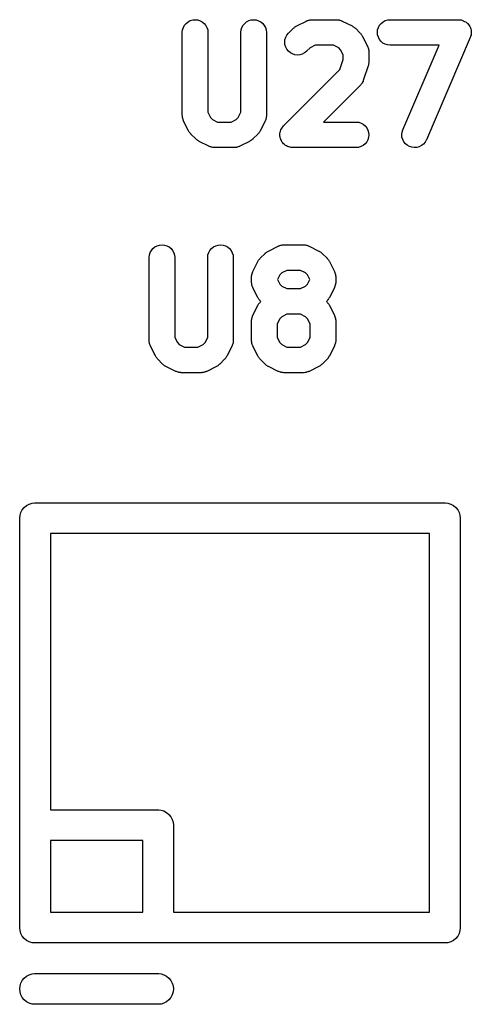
# Model space of a CAD drawing. Extents: x 57.3 to 93.1, y -79.3 to -45.8.
# Tile 13 of 33: x 69.4 to 71.6, y -58.9 to -54.1. Entities that reach past the tile are written whole.
import ezdxf

# ---------------------------------------------------------------- set-up
doc = ezdxf.new("R2010")
doc.units = 0
doc.header["$MEASUREMENT"] = 0
doc.layers.add('BLACK', color=7, linetype='CONTINUOUS')

msp = doc.modelspace()

# ---------------------------------------------------------------- linework, layer by layer
at = {"layer": 'BLACK', "linetype": 'CONTINUOUS'}
for p, q in [((70.2372, -54.0815), (70.2467, -54.0739)), ((70.2467, -54.0739), (70.2575, -54.0682)), ((70.2575, -54.0682), (70.2692, -54.0648)), ((70.2692, -54.0648), (70.2814, -54.0637)), ((70.2814, -54.0637), (70.2935, -54.065)), ((70.2935, -54.065), (70.3052, -54.0686)), ((70.3052, -54.0686), (70.3159, -54.0744)), ((70.3159, -54.0744), (70.3253, -54.0821)), ((70.5229, -54.0815), (70.5324, -54.0739)), ((70.5324, -54.0739), (70.5433, -54.0682)), ((70.5433, -54.0682), (70.555, -54.0648)), ((70.555, -54.0648), (70.5671, -54.0637)), ((70.5671, -54.0637), (70.5792, -54.065)), ((70.5792, -54.065), (70.5909, -54.0686)), ((70.5909, -54.0686), (70.6016, -54.0744)), ((70.6016, -54.0744), (70.611, -54.0821)), ((70.7768, -54.0941), (70.8244, -54.0703)), ((70.8244, -54.0703), (70.8252, -54.0699)), ((70.8252, -54.0699), (70.8269, -54.0693)), ((70.8269, -54.0693), (70.8286, -54.0684)), ((70.8286, -54.0684), (70.8327, -54.0672)), ((70.8327, -54.0672), (70.8367, -54.0657)), ((70.8367, -54.0657), (70.8385, -54.0654)), ((70.8385, -54.0654), (70.8402, -54.0649)), ((70.8402, -54.0649), (70.8445, -54.0645)), ((70.8445, -54.0645), (70.8487, -54.0638)), ((70.8487, -54.0638), (70.8505, -54.0639)), ((70.8505, -54.0639), (70.8524, -54.0637)), ((70.8524, -54.0637), (70.9714, -54.0637)), ((70.9714, -54.0637), (70.9723, -54.0637)), ((70.9723, -54.0637), (70.9741, -54.0639)), ((70.9741, -54.0639), (70.976, -54.0639)), ((70.976, -54.0639), (70.9802, -54.0646)), ((70.9802, -54.0646), (70.9844, -54.0651)), ((70.9844, -54.0651), (70.9862, -54.0656)), ((70.9862, -54.0656), (70.988, -54.0659)), ((70.988, -54.0659), (70.992, -54.0675)), ((70.992, -54.0675), (70.996, -54.0687)), ((70.996, -54.0687), (70.9977, -54.0696)), ((70.9977, -54.0696), (70.9994, -54.0703)), ((70.9994, -54.0703), (71.047, -54.0941)), ((71.1893, -54.0818), (71.1987, -54.0741)), ((71.1987, -54.0741), (71.2095, -54.0684)), ((71.2095, -54.0684), (71.2212, -54.0649)), ((71.2212, -54.0649), (71.2333, -54.0637)), ((71.2333, -54.0637), (71.5667, -54.0637)), ((71.5667, -54.0637), (71.5675, -54.0637)), ((71.5675, -54.0637), (71.5678, -54.0637)), ((71.5678, -54.0637), (71.568, -54.0637)), ((71.568, -54.0637), (71.5738, -54.0644)), ((71.5738, -54.0644), (71.5797, -54.0651)), ((71.5797, -54.0651), (71.5799, -54.0651)), ((71.5799, -54.0651), (71.5801, -54.0651)), ((71.5801, -54.0651), (71.5857, -54.067)), ((71.5857, -54.067), (71.5913, -54.0687)), ((71.5913, -54.0687), (71.5915, -54.0688)), ((71.5915, -54.0688), (71.5917, -54.0689)), ((71.5917, -54.0689), (71.5968, -54.0718)), ((71.5968, -54.0718), (71.602, -54.0746)), ((71.602, -54.0746), (71.6021, -54.0748)), ((71.6021, -54.0748), (71.6023, -54.0749)), ((71.6023, -54.0749), (71.6068, -54.0787)), ((71.6068, -54.0787), (71.6113, -54.0825)), ((70.2185, -54.1253), (70.2198, -54.1132)), ((70.2185, -54.1262), (70.2185, -54.1253)), ((70.2185, -54.531), (70.2185, -54.1262)), ((70.2198, -54.1132), (70.2235, -54.1016)), ((70.2235, -54.1016), (70.2294, -54.0909)), ((70.2294, -54.0909), (70.2372, -54.0815)), ((70.3253, -54.0821), (70.333, -54.0916)), ((70.333, -54.0916), (70.3387, -54.1024)), ((70.3387, -54.1024), (70.3423, -54.114)), ((70.3423, -54.114), (70.3435, -54.1262)), ((70.3435, -54.1262), (70.3435, -54.5162)), ((70.5042, -54.1253), (70.5055, -54.1132)), ((70.5042, -54.1262), (70.5042, -54.1253)), ((70.5042, -54.5162), (70.5042, -54.1262)), ((70.5055, -54.1132), (70.5092, -54.1016)), ((70.5092, -54.1016), (70.5151, -54.0909)), ((70.5151, -54.0909), (70.5229, -54.0815)), ((70.611, -54.0821), (70.6187, -54.0916)), ((70.6187, -54.0916), (70.6244, -54.1024)), ((70.6244, -54.1024), (70.628, -54.114)), ((70.628, -54.114), (70.6292, -54.1262)), ((70.6292, -54.1262), (70.6292, -54.531)), ((70.7368, -54.1296), (70.7606, -54.1058)), ((70.7606, -54.1058), (70.7612, -54.1052)), ((70.7612, -54.1052), (70.7639, -54.103)), ((70.7639, -54.103), (70.7665, -54.1006)), ((70.7665, -54.1006), (70.7687, -54.0992)), ((70.7687, -54.0992), (70.7707, -54.0976)), ((70.7707, -54.0976), (70.7738, -54.096)), ((70.7738, -54.096), (70.7768, -54.0941)), ((71.047, -54.0941), (71.0478, -54.0945)), ((71.0478, -54.0945), (71.0507, -54.0964)), ((71.0507, -54.0964), (71.0538, -54.0981)), ((71.0538, -54.0981), (71.0558, -54.0997)), ((71.0558, -54.0997), (71.058, -54.1011)), ((71.058, -54.1011), (71.0605, -54.1036)), ((71.0605, -54.1036), (71.0632, -54.1058)), ((71.0632, -54.1058), (71.087, -54.1296)), ((71.1708, -54.1258), (71.1721, -54.1136)), ((71.1719, -54.1379), (71.1708, -54.1258)), ((71.1721, -54.1136), (71.1757, -54.102)), ((71.1757, -54.102), (71.1815, -54.0912)), ((71.1815, -54.0912), (71.1893, -54.0818)), ((71.6113, -54.0825), (71.6115, -54.0826)), ((71.6115, -54.0826), (71.6116, -54.0828)), ((71.6116, -54.0828), (71.6153, -54.0874)), ((71.6153, -54.0874), (71.619, -54.092)), ((71.619, -54.092), (71.6191, -54.0922)), ((71.6191, -54.0922), (71.6192, -54.0923)), ((71.6192, -54.0923), (71.6219, -54.0976)), ((71.6219, -54.0976), (71.6246, -54.1028)), ((71.6246, -54.1028), (71.6247, -54.103)), ((71.6247, -54.103), (71.6248, -54.1032)), ((71.6248, -54.1032), (71.6264, -54.1088)), ((71.6264, -54.1088), (71.6281, -54.1145)), ((71.6281, -54.1145), (71.6281, -54.1147)), ((71.6281, -54.1147), (71.6281, -54.1149)), ((71.6281, -54.1149), (71.6286, -54.1208)), ((71.6292, -54.1271), (71.6285, -54.133)), ((71.6286, -54.1208), (71.6292, -54.1266)), ((71.6292, -54.1266), (71.6291, -54.1268)), ((71.6291, -54.1268), (71.6292, -54.1271)), ((70.7185, -54.1736), (70.7197, -54.1615)), ((70.7196, -54.1857), (70.7185, -54.1736)), ((70.7197, -54.1615), (70.7233, -54.1498)), ((70.7233, -54.1498), (70.729, -54.139)), ((70.729, -54.139), (70.7368, -54.1296)), ((71.087, -54.1296), (71.0877, -54.1302)), ((71.0877, -54.1302), (71.0899, -54.133)), ((71.0899, -54.133), (71.0923, -54.1355)), ((71.0923, -54.1355), (71.0937, -54.1377)), ((71.0937, -54.1377), (71.0953, -54.1398)), ((71.0953, -54.1398), (71.0969, -54.1429)), ((71.0969, -54.1429), (71.0988, -54.1459)), ((71.0988, -54.1459), (71.1226, -54.1935)), ((71.1754, -54.1496), (71.1719, -54.1379)), ((71.181, -54.1604), (71.1754, -54.1496)), ((71.1887, -54.1699), (71.181, -54.1604)), ((71.198, -54.1778), (71.1887, -54.1699)), ((71.6241, -54.1508), (71.4098, -54.6508)), ((71.6242, -54.1506), (71.6241, -54.1508)), ((71.6243, -54.1504), (71.6242, -54.1506)), ((71.626, -54.1449), (71.6243, -54.1504)), ((71.6278, -54.1392), (71.626, -54.1449)), ((71.6279, -54.1388), (71.6278, -54.139)), ((71.6278, -54.139), (71.6278, -54.1392)), ((71.6285, -54.133), (71.6279, -54.1388)), ((70.7231, -54.1974), (70.7196, -54.1857)), ((70.7288, -54.2082), (70.7231, -54.1974)), ((70.7365, -54.2177), (70.7288, -54.2082)), ((70.7458, -54.2255), (70.7365, -54.2177)), ((70.8245, -54.2186), (70.815, -54.2262)), ((70.8251, -54.218), (70.8245, -54.2186)), ((70.8418, -54.2014), (70.8251, -54.218)), ((70.8671, -54.1887), (70.8418, -54.2014)), ((70.9567, -54.1887), (70.8671, -54.1887)), ((70.982, -54.2014), (70.9567, -54.1887)), ((70.9915, -54.2108), (70.982, -54.2014)), ((71.0042, -54.2362), (70.9915, -54.2108)), ((71.1226, -54.1935), (71.123, -54.1943)), ((71.123, -54.1943), (71.1236, -54.196)), ((71.1236, -54.196), (71.1244, -54.1976)), ((71.1244, -54.1976), (71.1257, -54.2017)), ((71.1257, -54.2017), (71.1272, -54.2057)), ((71.1272, -54.2057), (71.1274, -54.2075)), ((71.1274, -54.2075), (71.128, -54.2093)), ((71.128, -54.2093), (71.1284, -54.2135)), ((71.1284, -54.2135), (71.1291, -54.2178)), ((71.1291, -54.2178), (71.129, -54.2196)), ((71.129, -54.2196), (71.1292, -54.2214)), ((71.1292, -54.2214), (71.1292, -54.269)), ((71.2087, -54.1836), (71.198, -54.1778)), ((71.2203, -54.1873), (71.2087, -54.1836)), ((71.2325, -54.1887), (71.2203, -54.1873)), ((71.2333, -54.1887), (71.2325, -54.1887)), ((71.4719, -54.1887), (71.2333, -54.1887)), ((71.2949, -54.6016), (71.4719, -54.1887)), ((70.7565, -54.2313), (70.7458, -54.2255)), ((70.7682, -54.235), (70.7565, -54.2313)), ((70.7803, -54.2363), (70.7682, -54.235)), ((70.7925, -54.2352), (70.7803, -54.2363)), ((70.8042, -54.2318), (70.7925, -54.2352)), ((70.815, -54.2262), (70.8042, -54.2318)), ((70.9882, -54.3067), (71.0042, -54.2589)), ((71.0042, -54.2589), (71.0042, -54.2362)), ((71.1292, -54.2699), (71.1288, -54.2734)), ((71.1292, -54.269), (71.1292, -54.2699)), ((70.7129, -54.582), (70.9882, -54.3067)), ((71.126, -54.2888), (71.1021, -54.3602)), ((71.1267, -54.2854), (71.126, -54.2888)), ((71.1278, -54.282), (71.1267, -54.2854)), ((71.1281, -54.2795), (71.1278, -54.282)), ((71.1287, -54.2769), (71.1281, -54.2795)), ((71.1288, -54.2734), (71.1287, -54.2769)), ((71.1006, -54.3645), (71.0985, -54.3683)), ((71.1011, -54.3627), (71.1006, -54.3645)), ((71.1019, -54.3611), (71.1011, -54.3627)), ((71.1021, -54.3602), (71.1019, -54.3611)), ((71.0871, -54.3847), (70.908, -54.5637)), ((71.0882, -54.3832), (71.0871, -54.3847)), ((71.0896, -54.382), (71.0882, -54.3832)), ((71.0921, -54.3785), (71.0896, -54.382)), ((71.0948, -54.3752), (71.0921, -54.3785)), ((71.0957, -54.3736), (71.0948, -54.3752)), ((71.0967, -54.3721), (71.0957, -54.3736)), ((71.0985, -54.3683), (71.0967, -54.3721)), ((70.2186, -54.5328), (70.2185, -54.531)), ((70.2186, -54.5346), (70.2186, -54.5328)), ((70.2192, -54.5388), (70.2186, -54.5346)), ((70.2196, -54.5431), (70.2192, -54.5388)), ((70.2202, -54.5449), (70.2196, -54.5431)), ((70.2205, -54.5467), (70.2202, -54.5449)), ((70.2219, -54.5507), (70.2205, -54.5467)), ((70.2232, -54.5548), (70.2219, -54.5507)), ((70.224, -54.5564), (70.2232, -54.5548)), ((70.2247, -54.5581), (70.224, -54.5564)), ((70.225, -54.5589), (70.2247, -54.5581)), ((70.2489, -54.6065), (70.225, -54.5589)), ((70.3435, -54.5162), (70.3561, -54.5415)), ((70.3561, -54.5415), (70.3656, -54.551)), ((70.3656, -54.551), (70.3909, -54.5637)), ((70.4567, -54.5637), (70.482, -54.551)), ((70.482, -54.551), (70.4915, -54.5415)), ((70.4915, -54.5415), (70.5042, -54.5162)), ((70.6226, -54.5589), (70.5988, -54.6065)), ((70.6232, -54.5572), (70.6226, -54.5589)), ((70.6241, -54.5556), (70.6232, -54.5572)), ((70.6254, -54.5515), (70.6241, -54.5556)), ((70.6269, -54.5475), (70.6254, -54.5515)), ((70.6272, -54.5457), (70.6269, -54.5475)), ((70.6278, -54.5439), (70.6272, -54.5457)), ((70.6283, -54.5397), (70.6278, -54.5439)), ((70.629, -54.5355), (70.6283, -54.5397)), ((70.6292, -54.5318), (70.629, -54.5337)), ((70.629, -54.5337), (70.629, -54.5355)), ((70.6292, -54.531), (70.6292, -54.5318)), ((70.2507, -54.6095), (70.2489, -54.6065)), ((70.3909, -54.5637), (70.4567, -54.5637)), ((70.5984, -54.6073), (70.5965, -54.6102)), ((70.5988, -54.6065), (70.5984, -54.6073)), ((70.6959, -54.6136), (70.6976, -54.6081)), ((70.6976, -54.6081), (70.6994, -54.6022)), ((70.6994, -54.6022), (70.6995, -54.6021)), ((70.6995, -54.602), (70.7023, -54.5968)), ((70.6995, -54.6021), (70.6995, -54.602)), ((70.7023, -54.5968), (70.7052, -54.5914)), ((70.7052, -54.5914), (70.7053, -54.5913)), ((70.7053, -54.5912), (70.7092, -54.5866)), ((70.7053, -54.5913), (70.7053, -54.5912)), ((70.7092, -54.5866), (70.7129, -54.582)), ((70.908, -54.5637), (71.0667, -54.5637)), ((71.0667, -54.5637), (71.0675, -54.5637)), ((71.0675, -54.5637), (71.0797, -54.5651)), ((71.0797, -54.5651), (71.0913, -54.5687)), ((71.0913, -54.5687), (71.102, -54.5746)), ((71.102, -54.5746), (71.1113, -54.5825)), ((71.1113, -54.5825), (71.119, -54.592)), ((71.119, -54.592), (71.1246, -54.6028)), ((71.1246, -54.6028), (71.1281, -54.6145)), ((71.2912, -54.6132), (71.2949, -54.6016)), ((70.2523, -54.6126), (70.2507, -54.6095)), ((70.254, -54.6146), (70.2523, -54.6126)), ((70.2554, -54.6168), (70.254, -54.6146)), ((70.2578, -54.6194), (70.2554, -54.6168)), ((70.26, -54.6221), (70.2578, -54.6194)), ((70.2606, -54.6228), (70.26, -54.6221)), ((70.2844, -54.6466), (70.2606, -54.6228)), ((70.2871, -54.6488), (70.2844, -54.6466)), ((70.2896, -54.6512), (70.2871, -54.6488)), ((70.2918, -54.6527), (70.2896, -54.6512)), ((70.2938, -54.6543), (70.2918, -54.6527)), ((70.2969, -54.656), (70.2938, -54.6543)), ((70.2998, -54.6579), (70.2969, -54.656)), ((70.5531, -54.6548), (70.55, -54.6564)), ((70.5551, -54.6532), (70.5531, -54.6548)), ((70.5573, -54.6518), (70.5551, -54.6532)), ((70.5599, -54.6494), (70.5573, -54.6518)), ((70.5626, -54.6472), (70.5599, -54.6494)), ((70.5632, -54.6466), (70.5626, -54.6472)), ((70.587, -54.6228), (70.5632, -54.6466)), ((70.5893, -54.6201), (70.587, -54.6228)), ((70.5917, -54.6175), (70.5893, -54.6201)), ((70.5931, -54.6153), (70.5917, -54.6175)), ((70.5948, -54.6133), (70.5931, -54.6153)), ((70.5965, -54.6102), (70.5948, -54.6133)), ((70.6946, -54.6258), (70.6953, -54.6199)), ((70.6947, -54.6259), (70.6946, -54.6258)), ((70.6946, -54.626), (70.6947, -54.6259)), ((70.6952, -54.6321), (70.6946, -54.626)), ((70.6957, -54.6379), (70.6952, -54.6321)), ((70.6953, -54.6199), (70.6959, -54.6138)), ((70.6958, -54.638), (70.6957, -54.6379)), ((70.6958, -54.6381), (70.6958, -54.638)), ((70.6975, -54.6438), (70.6958, -54.6381)), ((70.6959, -54.6137), (70.6959, -54.6136)), ((70.6959, -54.6138), (70.6959, -54.6137)), ((70.6992, -54.6496), (70.6975, -54.6438)), ((70.6992, -54.6497), (70.6992, -54.6496)), ((70.6993, -54.6498), (70.6992, -54.6497)), ((70.7019, -54.6548), (70.6993, -54.6498)), ((70.7048, -54.6604), (70.7019, -54.6548)), ((71.1243, -54.6504), (71.1185, -54.6611)), ((71.1279, -54.6388), (71.1243, -54.6504)), ((71.1292, -54.6266), (71.1279, -54.6388)), ((71.1281, -54.6145), (71.1292, -54.6266)), ((71.2899, -54.6253), (71.2912, -54.6132)), ((71.2909, -54.6375), (71.2899, -54.6253)), ((71.2943, -54.6492), (71.2909, -54.6375)), ((71.2998, -54.66), (71.2943, -54.6492)), ((71.4095, -54.6516), (71.4035, -54.6622)), ((71.4098, -54.6508), (71.4095, -54.6516)), ((70.3006, -54.6583), (70.2998, -54.6579)), ((70.3482, -54.6821), (70.3006, -54.6583)), ((70.35, -54.6828), (70.3482, -54.6821)), ((70.3516, -54.6836), (70.35, -54.6828)), ((70.3556, -54.6849), (70.3516, -54.6836)), ((70.3596, -54.6865), (70.3556, -54.6849)), ((70.3614, -54.6868), (70.3596, -54.6865)), ((70.3632, -54.6873), (70.3614, -54.6868)), ((70.3674, -54.6878), (70.3632, -54.6873)), ((70.3717, -54.6885), (70.3674, -54.6878)), ((70.3735, -54.6885), (70.3717, -54.6885)), ((70.3753, -54.6887), (70.3735, -54.6885)), ((70.3762, -54.6887), (70.3753, -54.6887)), ((70.4714, -54.6887), (70.3762, -54.6887)), ((70.4733, -54.6885), (70.4714, -54.6887)), ((70.4751, -54.6886), (70.4733, -54.6885)), ((70.4793, -54.6879), (70.4751, -54.6886)), ((70.4836, -54.6875), (70.4793, -54.6879)), ((70.4853, -54.687), (70.4836, -54.6875)), ((70.4871, -54.6867), (70.4853, -54.687)), ((70.4912, -54.6852), (70.4871, -54.6867)), ((70.4952, -54.684), (70.4912, -54.6852)), ((70.4969, -54.6831), (70.4952, -54.684)), ((70.4986, -54.6825), (70.4969, -54.6831)), ((70.4994, -54.6821), (70.4986, -54.6825)), ((70.547, -54.6583), (70.4994, -54.6821)), ((70.55, -54.6564), (70.547, -54.6583)), ((70.7049, -54.6605), (70.7048, -54.6604)), ((70.705, -54.6606), (70.7049, -54.6605)), ((70.7085, -54.665), (70.705, -54.6606)), ((70.7125, -54.6699), (70.7085, -54.665)), ((70.7126, -54.67), (70.7125, -54.6699)), ((70.7126, -54.6701), (70.7126, -54.67)), ((70.7171, -54.6738), (70.7126, -54.6701)), ((70.7218, -54.6778), (70.7171, -54.6738)), ((70.7219, -54.6778), (70.7218, -54.6778)), ((70.722, -54.6779), (70.7219, -54.6778)), ((70.7273, -54.6808), (70.722, -54.6779)), ((70.7325, -54.6836), (70.7273, -54.6808)), ((70.7326, -54.6837), (70.7325, -54.6836)), ((70.7327, -54.6837), (70.7326, -54.6837)), ((70.7387, -54.6856), (70.7327, -54.6837)), ((70.7441, -54.6873), (70.7387, -54.6856)), ((70.7443, -54.6873), (70.7441, -54.6873)), ((70.7444, -54.6874), (70.7443, -54.6873)), ((70.7505, -54.688), (70.7444, -54.6874)), ((70.7563, -54.6887), (70.7505, -54.688)), ((70.7565, -54.6887), (70.7563, -54.6887)), ((70.7571, -54.6887), (70.7565, -54.6887)), ((70.7565, -54.6887), (70.7565, -54.6887)), ((70.7565, -54.6887), (70.7565, -54.6887)), ((71.0667, -54.6887), (70.7571, -54.6887)), ((71.0788, -54.6875), (71.0667, -54.6887)), ((71.0905, -54.684), (71.0788, -54.6875)), ((71.1013, -54.6782), (71.0905, -54.684)), ((71.1107, -54.6705), (71.1013, -54.6782)), ((71.1185, -54.6611), (71.1107, -54.6705)), ((71.3074, -54.6696), (71.2998, -54.66)), ((71.3167, -54.6775), (71.3074, -54.6696)), ((71.3274, -54.6835), (71.3167, -54.6775)), ((71.339, -54.6872), (71.3274, -54.6835)), ((71.3511, -54.6887), (71.339, -54.6872)), ((71.3632, -54.6877), (71.3511, -54.6887)), ((71.375, -54.6845), (71.3632, -54.6877)), ((71.3859, -54.679), (71.375, -54.6845)), ((71.3955, -54.6714), (71.3859, -54.679)), ((71.4035, -54.6622), (71.3955, -54.6714)), ((70.0675, -55.1909), (70.0753, -55.1815)), ((70.0753, -55.1815), (70.0848, -55.1739)), ((70.0848, -55.1739), (70.0956, -55.1682)), ((70.0956, -55.1682), (70.1073, -55.1648)), ((70.1073, -55.1648), (70.1195, -55.1637)), ((70.1195, -55.1637), (70.1316, -55.165)), ((70.1316, -55.165), (70.1433, -55.1686)), ((70.1433, -55.1686), (70.154, -55.1744)), ((70.154, -55.1744), (70.1634, -55.1822)), ((70.1634, -55.1822), (70.1711, -55.1916)), ((70.3532, -55.1909), (70.361, -55.1815)), ((70.361, -55.1815), (70.3705, -55.1739)), ((70.3705, -55.1739), (70.3813, -55.1682)), ((70.3813, -55.1682), (70.3931, -55.1648)), ((70.3931, -55.1648), (70.4052, -55.1637)), ((70.4052, -55.1637), (70.4173, -55.165)), ((70.4173, -55.165), (70.429, -55.1686)), ((70.429, -55.1686), (70.4397, -55.1744)), ((70.4397, -55.1744), (70.4491, -55.1822)), ((70.4491, -55.1822), (70.4568, -55.1916)), ((70.6387, -55.1941), (70.6863, -55.1703)), ((70.6863, -55.1703), (70.6871, -55.1699)), ((70.6871, -55.1699), (70.6888, -55.1693)), ((70.6888, -55.1693), (70.6905, -55.1684)), ((70.6905, -55.1684), (70.6946, -55.1672)), ((70.6946, -55.1672), (70.6986, -55.1657)), ((70.6986, -55.1657), (70.7004, -55.1654)), ((70.7004, -55.1654), (70.7021, -55.1649)), ((70.7021, -55.1649), (70.7064, -55.1645)), ((70.7064, -55.1645), (70.7106, -55.1638)), ((70.7106, -55.1638), (70.7125, -55.1639)), ((70.7125, -55.1639), (70.7143, -55.1637)), ((70.7143, -55.1637), (70.8095, -55.1637)), ((70.8095, -55.1637), (70.8104, -55.1637)), ((70.8104, -55.1637), (70.8122, -55.1639)), ((70.8122, -55.1639), (70.8141, -55.1639)), ((70.8141, -55.1639), (70.8183, -55.1646)), ((70.8183, -55.1646), (70.8225, -55.1651)), ((70.8225, -55.1651), (70.8243, -55.1656)), ((70.8243, -55.1656), (70.8261, -55.1659)), ((70.8261, -55.1659), (70.8301, -55.1675)), ((70.8301, -55.1675), (70.8341, -55.1687)), ((70.8341, -55.1687), (70.8358, -55.1696)), ((70.8358, -55.1696), (70.8375, -55.1703)), ((70.8375, -55.1703), (70.8851, -55.1941)), ((70.0565, -55.2262), (70.0566, -55.2253)), ((70.0565, -55.631), (70.0565, -55.2262)), ((70.0566, -55.2253), (70.0579, -55.2132)), ((70.0579, -55.2132), (70.0616, -55.2016)), ((70.0616, -55.2016), (70.0675, -55.1909)), ((70.1711, -55.1916), (70.1768, -55.2024)), ((70.1768, -55.2024), (70.1804, -55.2141)), ((70.1804, -55.2141), (70.1815, -55.2262)), ((70.1815, -55.2262), (70.1815, -55.6162)), ((70.3423, -55.2253), (70.3436, -55.2132)), ((70.3423, -55.2262), (70.3423, -55.2253)), ((70.3423, -55.6162), (70.3423, -55.2262)), ((70.3436, -55.2132), (70.3473, -55.2016)), ((70.3473, -55.2016), (70.3532, -55.1909)), ((70.4568, -55.1916), (70.4625, -55.2024)), ((70.4625, -55.2024), (70.4661, -55.2141)), ((70.4661, -55.2141), (70.4673, -55.2262)), ((70.4673, -55.2262), (70.4673, -55.631)), ((70.594, -55.2348), (70.5964, -55.2323)), ((70.5964, -55.2323), (70.5987, -55.2296)), ((70.5987, -55.2296), (70.6225, -55.2058)), ((70.6225, -55.2058), (70.6231, -55.2052)), ((70.6231, -55.2052), (70.6258, -55.203)), ((70.6258, -55.203), (70.6284, -55.2006)), ((70.6284, -55.2006), (70.6306, -55.1992)), ((70.6306, -55.1992), (70.6326, -55.1976)), ((70.6326, -55.1976), (70.6357, -55.196)), ((70.6357, -55.196), (70.6387, -55.1941)), ((70.8851, -55.1941), (70.8859, -55.1945)), ((70.8859, -55.1945), (70.8888, -55.1964)), ((70.8888, -55.1964), (70.8919, -55.1981)), ((70.8919, -55.1981), (70.8939, -55.1997)), ((70.8939, -55.1997), (70.8961, -55.2011)), ((70.8961, -55.2011), (70.8986, -55.2036)), ((70.8986, -55.2036), (70.9013, -55.2058)), ((70.9013, -55.2058), (70.9251, -55.2296)), ((70.9251, -55.2296), (70.9258, -55.2302)), ((70.9258, -55.2302), (70.9279, -55.233)), ((70.9279, -55.233), (70.9304, -55.2355)), ((70.5631, -55.2935), (70.587, -55.2459)), ((70.587, -55.2459), (70.5874, -55.2451)), ((70.5874, -55.2451), (70.5893, -55.2421)), ((70.5893, -55.2421), (70.5909, -55.239)), ((70.5909, -55.239), (70.5926, -55.237)), ((70.5926, -55.237), (70.594, -55.2348)), ((70.9304, -55.2355), (70.9317, -55.2377)), ((70.9317, -55.2377), (70.9334, -55.2398)), ((70.9334, -55.2398), (70.935, -55.2429)), ((70.935, -55.2429), (70.9369, -55.2459)), ((70.9369, -55.2459), (70.9607, -55.2935)), ((70.5565, -55.3214), (70.5566, -55.3206)), ((70.5565, -55.3452), (70.5565, -55.3214)), ((70.5566, -55.3206), (70.5568, -55.3187)), ((70.5567, -55.3169), (70.5574, -55.3127)), ((70.5568, -55.3187), (70.5567, -55.3169)), ((70.5574, -55.3127), (70.5579, -55.3084)), ((70.5579, -55.3084), (70.5585, -55.3067)), ((70.5585, -55.3067), (70.5588, -55.3049)), ((70.5588, -55.3049), (70.5603, -55.3009)), ((70.5603, -55.3009), (70.5616, -55.2968)), ((70.5616, -55.2968), (70.5625, -55.2952)), ((70.5625, -55.2952), (70.5631, -55.2935)), ((70.6942, -55.3108), (70.683, -55.3333)), ((70.7037, -55.3014), (70.6942, -55.3108)), ((70.729, -55.2887), (70.7037, -55.3014)), ((70.7948, -55.2887), (70.729, -55.2887)), ((70.8201, -55.3014), (70.7948, -55.2887)), ((70.8296, -55.3108), (70.8201, -55.3014)), ((70.8408, -55.3333), (70.8296, -55.3108)), ((70.9607, -55.2935), (70.961, -55.2943)), ((70.961, -55.2943), (70.9617, -55.296)), ((70.9617, -55.296), (70.9625, -55.2976)), ((70.9625, -55.2976), (70.9638, -55.3017)), ((70.9638, -55.3017), (70.9653, -55.3057)), ((70.9653, -55.3057), (70.9655, -55.3075)), ((70.9655, -55.3075), (70.9661, -55.3093)), ((70.9661, -55.3093), (70.9665, -55.3135)), ((70.9665, -55.3135), (70.9672, -55.3178)), ((70.9672, -55.3178), (70.9671, -55.3196)), ((70.9671, -55.3196), (70.9673, -55.3214)), ((70.9673, -55.3214), (70.9673, -55.3452)), ((70.5567, -55.3471), (70.5565, -55.3452)), ((70.5567, -55.3489), (70.5567, -55.3471)), ((70.5573, -55.3531), (70.5567, -55.3489)), ((70.5577, -55.3574), (70.5573, -55.3531)), ((70.5583, -55.3591), (70.5577, -55.3574)), ((70.5586, -55.361), (70.5583, -55.3591)), ((70.56, -55.365), (70.5586, -55.361)), ((70.5613, -55.3691), (70.56, -55.365)), ((70.5621, -55.3707), (70.5613, -55.3691)), ((70.5628, -55.3724), (70.5621, -55.3707)), ((70.5631, -55.3732), (70.5628, -55.3724)), ((70.587, -55.4208), (70.5631, -55.3732)), ((70.683, -55.3333), (70.6942, -55.3558)), ((70.6942, -55.3558), (70.7037, -55.3653)), ((70.7037, -55.3653), (70.729, -55.378)), ((70.729, -55.378), (70.7948, -55.378)), ((70.7948, -55.378), (70.8201, -55.3653)), ((70.8201, -55.3653), (70.8296, -55.3558)), ((70.8296, -55.3558), (70.8408, -55.3333)), ((70.9607, -55.3732), (70.9369, -55.4208)), ((70.9613, -55.3715), (70.9607, -55.3732)), ((70.9622, -55.3699), (70.9613, -55.3715)), ((70.9635, -55.3658), (70.9622, -55.3699)), ((70.965, -55.3618), (70.9635, -55.3658)), ((70.9653, -55.36), (70.965, -55.3618)), ((70.9659, -55.3582), (70.9653, -55.36)), ((70.9664, -55.354), (70.9659, -55.3582)), ((70.9671, -55.3498), (70.9664, -55.354)), ((70.9673, -55.3461), (70.9671, -55.3479)), ((70.9671, -55.3479), (70.9671, -55.3498)), ((70.9673, -55.3452), (70.9673, -55.3461)), ((70.5888, -55.4238), (70.587, -55.4208)), ((70.5904, -55.4269), (70.5888, -55.4238)), ((70.9345, -55.4245), (70.9329, -55.4276)), ((70.9365, -55.4216), (70.9345, -55.4245)), ((70.9369, -55.4208), (70.9365, -55.4216)), ((70.5631, -55.5078), (70.587, -55.4601)), ((70.587, -55.4601), (70.5874, -55.4594)), ((70.5874, -55.4594), (70.5893, -55.4564)), ((70.5893, -55.4564), (70.5909, -55.4533)), ((70.5921, -55.4289), (70.5904, -55.4269)), ((70.5909, -55.4533), (70.5926, -55.4513)), ((70.5934, -55.4311), (70.5921, -55.4289)), ((70.5926, -55.4513), (70.594, -55.4491)), ((70.5959, -55.4337), (70.5934, -55.4311)), ((70.594, -55.4491), (70.5964, -55.4466)), ((70.5981, -55.4364), (70.5959, -55.4337)), ((70.5964, -55.4466), (70.5987, -55.4439)), ((70.5987, -55.4371), (70.5981, -55.4364)), ((70.6021, -55.4405), (70.5987, -55.4371)), ((70.5987, -55.4439), (70.6021, -55.4405)), ((70.9251, -55.4371), (70.9217, -55.4405)), ((70.9217, -55.4405), (70.9251, -55.4439)), ((70.9274, -55.4343), (70.9251, -55.4371)), ((70.9251, -55.4439), (70.9258, -55.4445)), ((70.9258, -55.4445), (70.9279, -55.4473)), ((70.9298, -55.4318), (70.9274, -55.4343)), ((70.9279, -55.4473), (70.9304, -55.4498)), ((70.9312, -55.4296), (70.9298, -55.4318)), ((70.9304, -55.4498), (70.9317, -55.452)), ((70.9329, -55.4276), (70.9312, -55.4296)), ((70.9317, -55.452), (70.9334, -55.4541)), ((70.9334, -55.4541), (70.935, -55.4572)), ((70.935, -55.4572), (70.9369, -55.4601)), ((70.9369, -55.4601), (70.9607, -55.5078)), ((70.5579, -55.5227), (70.5585, -55.521)), ((70.5585, -55.521), (70.5588, -55.5192)), ((70.5588, -55.5192), (70.5603, -55.5152)), ((70.5603, -55.5152), (70.5616, -55.5111)), ((70.5616, -55.5111), (70.5625, -55.5095)), ((70.5625, -55.5095), (70.5631, -55.5078)), ((70.7037, -55.5157), (70.6942, -55.5251)), ((70.729, -55.503), (70.7037, -55.5157)), ((70.7948, -55.503), (70.729, -55.503)), ((70.8201, -55.5157), (70.7948, -55.503)), ((70.8296, -55.5251), (70.8201, -55.5157)), ((70.9607, -55.5078), (70.961, -55.5085)), ((70.961, -55.5085), (70.9617, -55.5103)), ((70.9617, -55.5103), (70.9625, -55.5119)), ((70.9625, -55.5119), (70.9638, -55.516)), ((70.9638, -55.516), (70.9653, -55.52)), ((70.9653, -55.52), (70.9655, -55.5218)), ((70.9655, -55.5218), (70.9661, -55.5236)), ((70.5565, -55.5357), (70.5566, -55.5348)), ((70.5565, -55.631), (70.5565, -55.5357)), ((70.5566, -55.5348), (70.5568, -55.533)), ((70.5567, -55.5312), (70.5574, -55.527)), ((70.5568, -55.533), (70.5567, -55.5312)), ((70.5574, -55.527), (70.5579, -55.5227)), ((70.6942, -55.5251), (70.6815, -55.5505)), ((70.6815, -55.5505), (70.6815, -55.6162)), ((70.8423, -55.5505), (70.8296, -55.5251)), ((70.8423, -55.6162), (70.8423, -55.5505)), ((70.9661, -55.5236), (70.9665, -55.5278)), ((70.9665, -55.5278), (70.9672, -55.532)), ((70.9672, -55.532), (70.9671, -55.5339)), ((70.9671, -55.5339), (70.9673, -55.5357)), ((70.9673, -55.5357), (70.9673, -55.631)), ((70.1815, -55.6162), (70.1942, -55.6415)), ((70.3296, -55.6415), (70.3423, -55.6162)), ((70.6815, -55.6162), (70.6942, -55.6415)), ((70.8296, -55.6415), (70.8423, -55.6162)), ((70.0567, -55.6328), (70.0565, -55.631)), ((70.0567, -55.6346), (70.0567, -55.6328)), ((70.0573, -55.6388), (70.0567, -55.6346)), ((70.0577, -55.6431), (70.0573, -55.6388)), ((70.0583, -55.6449), (70.0577, -55.6431)), ((70.0586, -55.6467), (70.0583, -55.6449)), ((70.06, -55.6507), (70.0586, -55.6467)), ((70.0613, -55.6548), (70.06, -55.6507)), ((70.0621, -55.6564), (70.0613, -55.6548)), ((70.0628, -55.6581), (70.0621, -55.6564)), ((70.0631, -55.6589), (70.0628, -55.6581)), ((70.087, -55.7065), (70.0631, -55.6589)), ((70.1942, -55.6415), (70.2037, -55.651)), ((70.2037, -55.651), (70.229, -55.6637)), ((70.229, -55.6637), (70.2948, -55.6637)), ((70.2948, -55.6637), (70.3201, -55.651)), ((70.3201, -55.651), (70.3296, -55.6415)), ((70.4607, -55.6589), (70.4369, -55.7065)), ((70.4613, -55.6572), (70.4607, -55.6589)), ((70.4622, -55.6556), (70.4613, -55.6572)), ((70.4635, -55.6515), (70.4622, -55.6556)), ((70.465, -55.6475), (70.4635, -55.6515)), ((70.4653, -55.6457), (70.465, -55.6475)), ((70.4659, -55.6439), (70.4653, -55.6457)), ((70.4664, -55.6397), (70.4659, -55.6439)), ((70.4671, -55.6355), (70.4664, -55.6397)), ((70.4673, -55.6318), (70.4671, -55.6337)), ((70.4671, -55.6337), (70.4671, -55.6355)), ((70.4673, -55.631), (70.4673, -55.6318)), ((70.5567, -55.6328), (70.5565, -55.631)), ((70.5567, -55.6346), (70.5567, -55.6328)), ((70.5573, -55.6388), (70.5567, -55.6346)), ((70.5577, -55.6431), (70.5573, -55.6388)), ((70.5583, -55.6449), (70.5577, -55.6431)), ((70.5586, -55.6467), (70.5583, -55.6449)), ((70.56, -55.6507), (70.5586, -55.6467)), ((70.5613, -55.6548), (70.56, -55.6507)), ((70.5621, -55.6564), (70.5613, -55.6548)), ((70.5628, -55.6581), (70.5621, -55.6564)), ((70.5631, -55.6589), (70.5628, -55.6581)), ((70.587, -55.7065), (70.5631, -55.6589)), ((70.6942, -55.6415), (70.7037, -55.651)), ((70.7037, -55.651), (70.729, -55.6637)), ((70.729, -55.6637), (70.7948, -55.6637)), ((70.7948, -55.6637), (70.8201, -55.651)), ((70.8201, -55.651), (70.8296, -55.6415)), ((70.9607, -55.6589), (70.9369, -55.7065)), ((70.9613, -55.6572), (70.9607, -55.6589)), ((70.9622, -55.6556), (70.9613, -55.6572)), ((70.9635, -55.6515), (70.9622, -55.6556)), ((70.965, -55.6475), (70.9635, -55.6515)), ((70.9653, -55.6457), (70.965, -55.6475)), ((70.9659, -55.6439), (70.9653, -55.6457)), ((70.9664, -55.6397), (70.9659, -55.6439)), ((70.9671, -55.6355), (70.9664, -55.6397)), ((70.9673, -55.6318), (70.9671, -55.6337)), ((70.9671, -55.6337), (70.9671, -55.6355)), ((70.9673, -55.631), (70.9673, -55.6318)), ((70.0888, -55.7095), (70.087, -55.7065)), ((70.0904, -55.7126), (70.0888, -55.7095)), ((70.0921, -55.7146), (70.0904, -55.7126)), ((70.0934, -55.7168), (70.0921, -55.7146)), ((70.4329, -55.7133), (70.4312, -55.7154)), ((70.4345, -55.7102), (70.4329, -55.7133)), ((70.4365, -55.7073), (70.4345, -55.7102)), ((70.4369, -55.7065), (70.4365, -55.7073)), ((70.5888, -55.7095), (70.587, -55.7065)), ((70.5904, -55.7126), (70.5888, -55.7095)), ((70.5921, -55.7146), (70.5904, -55.7126)), ((70.5934, -55.7168), (70.5921, -55.7146)), ((70.9329, -55.7133), (70.9312, -55.7154)), ((70.9345, -55.7102), (70.9329, -55.7133)), ((70.9365, -55.7073), (70.9345, -55.7102)), ((70.9369, -55.7065), (70.9365, -55.7073)), ((70.0959, -55.7194), (70.0934, -55.7168)), ((70.0981, -55.7221), (70.0959, -55.7194)), ((70.0987, -55.7228), (70.0981, -55.7221)), ((70.1225, -55.7466), (70.0987, -55.7228)), ((70.1252, -55.7488), (70.1225, -55.7466)), ((70.1277, -55.7512), (70.1252, -55.7488)), ((70.1299, -55.7527), (70.1277, -55.7512)), ((70.1319, -55.7543), (70.1299, -55.7527)), ((70.135, -55.756), (70.1319, -55.7543)), ((70.1379, -55.7579), (70.135, -55.756)), ((70.1387, -55.7583), (70.1379, -55.7579)), ((70.1863, -55.7821), (70.1387, -55.7583)), ((70.3851, -55.7583), (70.3375, -55.7821)), ((70.3881, -55.7564), (70.3851, -55.7583)), ((70.3912, -55.7548), (70.3881, -55.7564)), ((70.3932, -55.7532), (70.3912, -55.7548)), ((70.3954, -55.7518), (70.3932, -55.7532)), ((70.398, -55.7494), (70.3954, -55.7518)), ((70.4007, -55.7472), (70.398, -55.7494)), ((70.4013, -55.7466), (70.4007, -55.7472)), ((70.4251, -55.7228), (70.4013, -55.7466)), ((70.4274, -55.7201), (70.4251, -55.7228)), ((70.4298, -55.7175), (70.4274, -55.7201)), ((70.4312, -55.7154), (70.4298, -55.7175)), ((70.5959, -55.7194), (70.5934, -55.7168)), ((70.5981, -55.7221), (70.5959, -55.7194)), ((70.5987, -55.7228), (70.5981, -55.7221)), ((70.6225, -55.7466), (70.5987, -55.7228)), ((70.6252, -55.7488), (70.6225, -55.7466)), ((70.6277, -55.7512), (70.6252, -55.7488)), ((70.6299, -55.7527), (70.6277, -55.7512)), ((70.6319, -55.7543), (70.6299, -55.7527)), ((70.635, -55.756), (70.6319, -55.7543)), ((70.6379, -55.7579), (70.635, -55.756)), ((70.6387, -55.7583), (70.6379, -55.7579)), ((70.6863, -55.7821), (70.6387, -55.7583)), ((70.8851, -55.7583), (70.8375, -55.7821)), ((70.8881, -55.7564), (70.8851, -55.7583)), ((70.8912, -55.7548), (70.8881, -55.7564)), ((70.8932, -55.7532), (70.8912, -55.7548)), ((70.8954, -55.7518), (70.8932, -55.7532)), ((70.898, -55.7494), (70.8954, -55.7518)), ((70.9007, -55.7472), (70.898, -55.7494)), ((70.9013, -55.7466), (70.9007, -55.7472)), ((70.9251, -55.7228), (70.9013, -55.7466)), ((70.9274, -55.7201), (70.9251, -55.7228)), ((70.9298, -55.7175), (70.9274, -55.7201)), ((70.9312, -55.7154), (70.9298, -55.7175)), ((70.1881, -55.7828), (70.1863, -55.7821)), ((70.1897, -55.7836), (70.1881, -55.7828)), ((70.1937, -55.7849), (70.1897, -55.7836)), ((70.1977, -55.7865), (70.1937, -55.7849)), ((70.1995, -55.7868), (70.1977, -55.7865)), ((70.2013, -55.7873), (70.1995, -55.7868)), ((70.2055, -55.7878), (70.2013, -55.7873)), ((70.2097, -55.7885), (70.2055, -55.7878)), ((70.2116, -55.7885), (70.2097, -55.7885)), ((70.2134, -55.7887), (70.2116, -55.7885)), ((70.2143, -55.7887), (70.2134, -55.7887)), ((70.3095, -55.7887), (70.2143, -55.7887)), ((70.3114, -55.7885), (70.3095, -55.7887)), ((70.3132, -55.7886), (70.3114, -55.7885)), ((70.3174, -55.7879), (70.3132, -55.7886)), ((70.3217, -55.7875), (70.3174, -55.7879)), ((70.3234, -55.787), (70.3217, -55.7875)), ((70.3252, -55.7867), (70.3234, -55.787)), ((70.3293, -55.7852), (70.3252, -55.7867)), ((70.3333, -55.784), (70.3293, -55.7852)), ((70.335, -55.7831), (70.3333, -55.784)), ((70.3367, -55.7825), (70.335, -55.7831)), ((70.3375, -55.7821), (70.3367, -55.7825)), ((70.6881, -55.7828), (70.6863, -55.7821)), ((70.6897, -55.7836), (70.6881, -55.7828)), ((70.6937, -55.7849), (70.6897, -55.7836)), ((70.6977, -55.7865), (70.6937, -55.7849)), ((70.6995, -55.7868), (70.6977, -55.7865)), ((70.7013, -55.7873), (70.6995, -55.7868)), ((70.7055, -55.7878), (70.7013, -55.7873)), ((70.7097, -55.7885), (70.7055, -55.7878)), ((70.7116, -55.7885), (70.7097, -55.7885)), ((70.7134, -55.7887), (70.7116, -55.7885)), ((70.7143, -55.7887), (70.7134, -55.7887)), ((70.8095, -55.7887), (70.7143, -55.7887)), ((70.8114, -55.7885), (70.8095, -55.7887)), ((70.8132, -55.7886), (70.8114, -55.7885)), ((70.8174, -55.7879), (70.8132, -55.7886)), ((70.8217, -55.7875), (70.8174, -55.7879)), ((70.8234, -55.787), (70.8217, -55.7875)), ((70.8252, -55.7867), (70.8234, -55.787)), ((70.8293, -55.7852), (70.8252, -55.7867)), ((70.8333, -55.784), (70.8293, -55.7852)), ((70.835, -55.7831), (70.8333, -55.784)), ((70.8367, -55.7825), (70.835, -55.7831)), ((70.8375, -55.7821), (70.8367, -55.7825)), ((69.4581, -56.4373), (69.4712, -56.4304)), ((69.4712, -56.4304), (69.4853, -56.4261)), ((69.4853, -56.4261), (69.4963, -56.425)), ((69.4963, -56.425), (69.5, -56.4246)), ((69.5, -56.4246), (69.5037, -56.425)), ((69.5037, -56.425), (71.4963, -56.425)), ((71.4963, -56.425), (71.5, -56.4246)), ((71.5, -56.4246), (71.5037, -56.425)), ((71.5037, -56.425), (71.5147, -56.4261)), ((71.5147, -56.4261), (71.5288, -56.4304)), ((71.5288, -56.4304), (71.5419, -56.4373)), ((69.4261, -56.4853), (69.4304, -56.4712)), ((69.4304, -56.4712), (69.4373, -56.4581)), ((69.4373, -56.4581), (69.4467, -56.4467)), ((69.4467, -56.4467), (69.4581, -56.4373)), ((71.5419, -56.4373), (71.5533, -56.4467)), ((71.5533, -56.4467), (71.5627, -56.4581)), ((71.5627, -56.4581), (71.5696, -56.4712)), ((71.5696, -56.4712), (71.5739, -56.4853)), ((69.4246, -56.5), (69.4261, -56.4853)), ((69.425, -56.5037), (69.4246, -56.5)), ((69.425, -57.9963), (69.425, -56.5037)), ((71.5739, -56.4853), (71.5754, -56.5)), ((71.5754, -56.5), (71.575, -56.5037)), ((71.575, -56.5037), (71.575, -58.4963)), ((69.575, -56.575), (69.575, -57.925)), ((71.425, -56.575), (69.575, -56.575)), ((71.425, -58.425), (71.425, -56.575)), ((69.575, -57.925), (70.0963, -57.925)), ((70.0963, -57.925), (70.1, -57.9246)), ((70.1, -57.9246), (70.1037, -57.925)), ((70.1037, -57.925), (70.1147, -57.9261)), ((70.1147, -57.9261), (70.1288, -57.9304)), ((70.1288, -57.9304), (70.1419, -57.9373)), ((70.1419, -57.9373), (70.1533, -57.9467)), ((70.1533, -57.9467), (70.1627, -57.9581)), ((70.1627, -57.9581), (70.1696, -57.9712)), ((70.1696, -57.9712), (70.1739, -57.9853)), ((69.4246, -58), (69.425, -57.9963)), ((69.425, -58.0037), (69.4246, -58)), ((69.425, -58.4963), (69.425, -58.0037)), ((70.1739, -57.9853), (70.1754, -58)), ((70.1754, -58), (70.175, -58.0037)), ((70.175, -58.0037), (70.175, -58.425)), ((69.575, -58.075), (69.575, -58.425)), ((70.025, -58.075), (69.575, -58.075)), ((70.025, -58.425), (70.025, -58.075)), ((69.575, -58.425), (70.025, -58.425)), ((70.175, -58.425), (71.425, -58.425)), ((69.4246, -58.5), (69.425, -58.4963)), ((69.4261, -58.5147), (69.4246, -58.5)), ((71.5754, -58.5), (71.5739, -58.5147)), ((71.575, -58.4963), (71.5754, -58.5)), ((69.4304, -58.5288), (69.4261, -58.5147)), ((69.4373, -58.5419), (69.4304, -58.5288)), ((69.4467, -58.5533), (69.4373, -58.5419)), ((69.4581, -58.5627), (69.4467, -58.5533)), ((71.5533, -58.5533), (71.5419, -58.5627)), ((71.5627, -58.5419), (71.5533, -58.5533)), ((71.5696, -58.5288), (71.5627, -58.5419)), ((71.5739, -58.5147), (71.5696, -58.5288)), ((69.4712, -58.5696), (69.4581, -58.5627)), ((69.4853, -58.5739), (69.4712, -58.5696)), ((69.5, -58.5754), (69.4853, -58.5739)), ((69.5037, -58.575), (69.5, -58.5754)), ((70.0963, -58.575), (69.5037, -58.575)), ((70.1, -58.5754), (70.0963, -58.575)), ((70.1037, -58.575), (70.1, -58.5754)), ((71.4963, -58.575), (70.1037, -58.575)), ((71.5, -58.5754), (71.4963, -58.575)), ((71.5037, -58.575), (71.5, -58.5754)), ((71.5147, -58.5739), (71.5037, -58.575)), ((71.5288, -58.5696), (71.5147, -58.5739)), ((71.5419, -58.5627), (71.5288, -58.5696)), ((69.4467, -58.7467), (69.4581, -58.7373)), ((69.4581, -58.7373), (69.4712, -58.7304)), ((69.4712, -58.7304), (69.4853, -58.7261)), ((69.4853, -58.7261), (69.4963, -58.725)), ((69.4963, -58.725), (70.1037, -58.725)), ((70.1037, -58.725), (70.1147, -58.7261)), ((70.1147, -58.7261), (70.1288, -58.7304)), ((70.1288, -58.7304), (70.1419, -58.7373)), ((70.1419, -58.7373), (70.1533, -58.7467)), ((69.4246, -58.8), (69.4261, -58.7853)), ((69.4261, -58.7853), (69.4304, -58.7712)), ((69.4304, -58.7712), (69.4373, -58.7581)), ((69.4373, -58.7581), (69.4467, -58.7467)), ((70.1533, -58.7467), (70.1627, -58.7581)), ((70.1627, -58.7581), (70.1696, -58.7712)), ((70.1696, -58.7712), (70.1739, -58.7853)), ((70.1739, -58.7853), (70.1754, -58.8)), ((69.4261, -58.8147), (69.4246, -58.8)), ((69.4304, -58.8288), (69.4261, -58.8147)), ((69.4373, -58.8419), (69.4304, -58.8288)), ((69.4467, -58.8533), (69.4373, -58.8419)), ((70.1627, -58.8419), (70.1533, -58.8533)), ((70.1696, -58.8288), (70.1627, -58.8419)), ((70.1739, -58.8147), (70.1696, -58.8288)), ((70.1754, -58.8), (70.1739, -58.8147)), ((69.4581, -58.8627), (69.4467, -58.8533)), ((69.4712, -58.8696), (69.4581, -58.8627)), ((69.4853, -58.8739), (69.4712, -58.8696)), ((69.4963, -58.875), (69.4853, -58.8739)), ((70.1037, -58.875), (69.4963, -58.875)), ((70.1147, -58.8739), (70.1037, -58.875)), ((70.1288, -58.8696), (70.1147, -58.8739)), ((70.1419, -58.8627), (70.1288, -58.8696)), ((70.1533, -58.8533), (70.1419, -58.8627))]:
    msp.add_line(p, q, dxfattribs=at)

doc.saveas('drawing.dxf')
